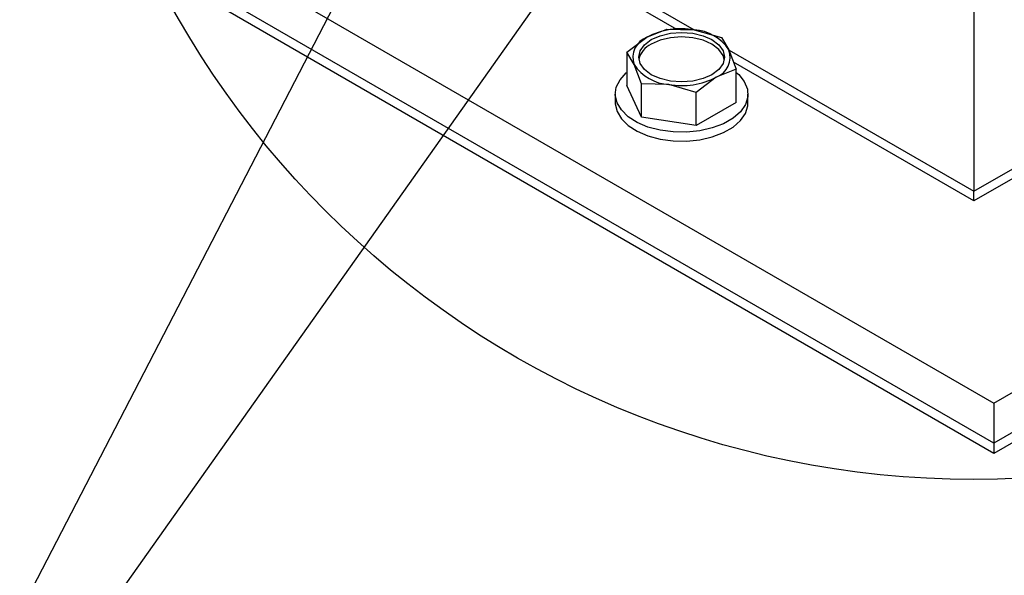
# Model space of a CAD drawing. Header units: inches. Extents: x 5 to 215, y 5 to 165.
# Tile 35 of 74: x 189.01 to 201.56, y 63.56 to 70.64. Entities that reach past the tile are written whole.
import ezdxf

# ---------------------------------------------------------------- set-up
doc = ezdxf.new("R2010")
doc.units = ezdxf.units.IN
doc.header["$LTSCALE"] = 20
doc.header["$MEASUREMENT"] = 0
doc.layers.add('SLD-DEFPOINTS', color=7, linetype='Continuous')
doc.layers.add('TEXT', color=140, linetype='Continuous', lineweight=25)
doc.dimstyles.new('SLDDIMSTYLE3', dxfattribs={"dimtxt": 0.18, "dimasz": 2.6, "dimexe": 0, "dimexo": 0.0625, "dimgap": 0, "dimtad": 0, "dimtih": 1, "dimtoh": 1, "dimdec": 0, "dimrnd": 1e-09, "dimzin": 0, "dimdsep": 46, "dimtxsty": 'Standard', "dimsah": 1, "dimcen": 0.09, "dimadec": 0, "dimazin": 0, "dimtfac": 2.6, "dimtdec": 0, "dimtofl": 0, "dimtmove": 0, "dimatfit": 3, "dimfxl": 0, "dimfrac": 2, "dimtolj": 1, "dimtzin": 0, "dimarcsym": 0})

msp = doc.modelspace()

# ---------------------------------------------------------------- linework, layer by layer
for p, q in [((201.171, 78.659), (201.171, 68.453)), ((190.305, 72.173), (201.425, 65.753)), ((195.425, 71.769), (197.606, 70.511)), ((201.425, 65.753), (211.875, 71.786)), ((197.386, 70.516), (195.427, 71.647)), ((201.425, 65.243), (190.599, 71.493)), ((201.425, 65.115), (190.684, 71.316)), ((211.539, 71.081), (201.425, 65.243)), ((211.441, 70.898), (201.425, 65.115)), ((197.006, 70.417), (197.261, 70.519)), ((197.261, 70.519), (197.609, 70.51)), ((197.609, 70.51), (197.958, 70.411)), ((196.751, 70.224), (197.006, 70.417)), ((197.958, 70.411), (198.051, 70.255)), ((198.051, 70.255), (198.145, 70.009)), ((196.751, 70.224), (196.751, 69.8)), ((196.844, 70.069), (196.751, 70.224)), ((198.052, 70.253), (201.171, 68.453)), ((196.937, 69.822), (196.844, 70.069)), ((198.145, 70.009), (197.89, 69.907)), ((201.172, 68.33), (198.111, 70.097)), ((198.145, 69.585), (198.145, 70.009)), ((197.89, 69.907), (197.635, 69.714)), ((196.937, 69.398), (196.751, 69.8)), ((196.937, 69.398), (196.937, 69.822)), ((197.286, 69.813), (196.937, 69.822)), ((197.635, 69.714), (197.286, 69.813)), ((196.603, 69.692), (196.603, 69.58)), ((197.635, 69.29), (197.635, 69.714)), ((198.293, 69.58), (198.293, 69.692)), ((198.145, 69.585), (197.635, 69.29)), ((201.171, 68.453), (203.015, 69.518)), ((197.635, 69.29), (196.937, 69.398)), ((202.938, 69.349), (201.172, 68.33)), ((201.172, 68.33), (201.172, 68.454)), ((201.425, 65.753), (201.425, 65.243)), ((201.425, 65.243), (201.425, 65.115))]:
    msp.add_line(p, q)
at = {"flags": 128}
for points in [[(196.974, 70.32), (197.061, 70.385), (197.174, 70.435), (197.306, 70.467), (197.448, 70.478), (197.589, 70.467), (197.721, 70.435), (197.834, 70.385), (197.921, 70.32), (197.976, 70.244), (197.995, 70.162), (197.976, 70.08), (197.921, 70.004), (197.834, 69.939), (197.721, 69.889), (197.589, 69.857), (197.448, 69.846), (197.306, 69.857), (197.174, 69.889), (197.061, 69.939), (196.974, 70.004), (196.919, 70.08), (196.901, 70.162), (196.919, 70.244), (196.974, 70.32)], [(197.992, 70.133), (197.976, 70.185), (197.921, 70.261), (197.834, 70.326), (197.721, 70.377), (197.589, 70.408), (197.448, 70.419), (197.306, 70.408), (197.174, 70.377), (197.061, 70.326)], [(198.145, 69.968), (198.176, 69.94), (198.247, 69.85), (198.286, 69.754), (198.29, 69.655), (198.26, 69.558), (198.197, 69.467), (198.103, 69.384), (197.982, 69.314), (197.839, 69.26), (197.68, 69.223), (197.512, 69.206), (197.341, 69.209), (197.174, 69.231), (197.019, 69.272), (196.881, 69.33), (196.767, 69.404), (196.68, 69.489), (196.625, 69.582), (196.603, 69.68), (196.616, 69.778), (196.663, 69.873), (196.742, 69.961), (196.751, 69.968)], [(196.603, 69.58), (196.603, 69.568), (196.625, 69.47), (196.68, 69.376), (196.767, 69.291), (196.881, 69.218), (197.019, 69.16), (197.174, 69.119), (197.341, 69.096), (197.512, 69.094), (197.68, 69.111), (197.839, 69.148), (197.982, 69.202), (198.103, 69.272), (198.197, 69.354), (198.26, 69.446), (198.29, 69.543), (198.293, 69.58)]]:
    msp.add_lwpolyline(points, dxfattribs=at)
for centre, radius, start, end in [((197.447, 69.565), 0.959, 80.229, 117.3571), ((197.575, 69.941), 0.571, 33.4388, 86.5665), ((197.103, 70.16), 0.275, 110.7422, 199.4609), ((197.182, 70.067), 0.287, 115.021, 166.6949), ((197.792, 70.164), 0.275, 290.7421, 19.4611), ((197.32, 70.383), 0.571, 213.439, 266.5664), ((197.449, 70.759), 0.959, 260.229, 297.3571)]:
    msp.add_arc(centre, radius, start, end)
at = {"layer": 'SLD-DEFPOINTS'}
msp.add_circle((201.171, 76.464), 11.682, dxfattribs=at)

# ---------------------------------------------------------------- leaders
at = {"layer": 'TEXT'}
for points in [[(198.762, 81.931), (186.062, 57.373), (174.389, 57.373)], [(203.399, 81.865), (186.062, 57.373), (174.389, 57.373)]]:
    msp.add_leader(points, dimstyle='SLDDIMSTYLE3', dxfattribs=at)

doc.saveas('drawing.dxf')
